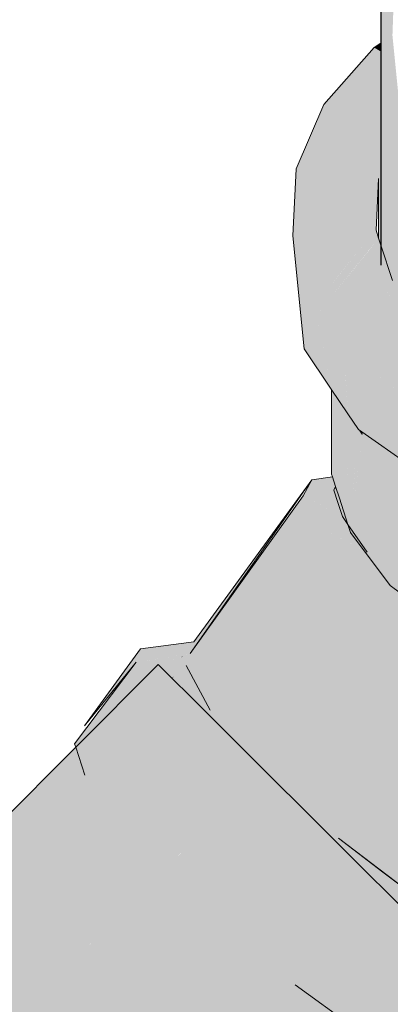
# Model space of a CAD drawing. Header units: millimetres. Extents: x 321 to 585, y -277 to 9.
# Tile 235 of 256: x 475.634 to 475.741, y -194.192 to -193.909. Entities that reach past the tile are written whole.
import ezdxf

# ---------------------------------------------------------------- set-up
doc = ezdxf.new("R2010")
doc.units = ezdxf.units.MM
doc.header["$MEASUREMENT"] = 0
doc.layers.add('TQ-Condutos', color=3, linetype='Continuous', lineweight=25)
doc.layers.add('TQ-Conexões', color=9, linetype='Continuous', lineweight=18)

msp = doc.modelspace()

# ---------------------------------------------------------------- hatches: boundary and pattern name
at = {"layer": 'TQ-Condutos', "linetype": 'Continuous'}
for points in [[(475.73808, -193.97976), (475.73894, -193.98091), (475.74065, -193.9832), (475.74137, -193.98416), (475.7487, -193.99395), (475.73908, -193.97707), (475.7487, -193.99395), (475.74953, -193.99507), (475.74139, -193.91386), (475.74136, -193.9114), (475.73955, -193.74706), (475.73821, -193.7462), (475.73955, -193.74706), (475.74139, -193.91386), (475.74724, -193.75398), (475.7471, -193.75188), (475.74514, -193.75063), (475.73949, -193.74163), (475.73808, -193.73938), (475.73808, -193.74612), (475.73808, -193.91512), (475.73808, -193.91604), (475.73808, -193.97399)], [(475.4091, -194.36019), (475.40922, -194.36031), (475.41036, -194.36144), (475.65109, -194.11972), (475.41037, -194.36145), (475.41141, -194.36248), (475.65114, -194.11988), (475.41141, -194.36248), (475.65592, -194.13442), (475.68618, -194.10619), (475.67545, -194.09549), (475.67418, -194.09422), (475.65051, -194.11797)], [(475.42111, -194.37215), (475.68618, -194.10619), (475.41141, -194.36248), (475.39344, -194.39991)], [(475.4211, -194.37215), (475.42159, -194.37264), (475.42287, -194.37391), (475.70035, -194.12815), (475.70452, -194.12445), (475.69119, -194.11118), (475.68618, -194.10619)], [(475.70452, -194.12445), (475.42287, -194.37391), (475.43943, -194.39043)], [(475.43943, -194.39042), (475.44163, -194.3926), (475.43397, -194.44145), (475.46222, -194.41311), (475.72729, -194.14715), (475.71846, -194.13835), (475.70452, -194.12445), (475.70268, -194.1263)], [(475.74773, -194.20981), (475.77029, -194.19002), (475.75056, -194.17033), (475.72729, -194.14715), (475.69891, -194.17562), (475.46221, -194.41312), (475.46445, -194.41535), (475.72359, -194.19343), (475.48526, -194.43609), (475.48547, -194.4363), (475.72589, -194.19508), (475.72539, -194.19558), (475.73549, -194.20201), (475.72539, -194.19558), (475.48547, -194.4363), (475.48633, -194.43717), (475.48737, -194.4382), (475.74709, -194.21038)]]:
    msp.add_hatch(color=73, dxfattribs=at).paths.add_polyline_path(points)
at = {"layer": 'TQ-Conexões', "linetype": 'Continuous'}
for points in [[(475.90105, -193.9215), (475.89633, -193.91791), (475.89633, -193.92137), (475.89633, -193.92389), (475.89633, -193.93419), (475.89633, -193.93467), (475.89633, -193.94302), (475.89633, -193.94316), (475.9124, -193.9389), (475.91258, -193.93827), (475.9124, -193.9389), (475.89676, -193.94304), (475.89633, -193.94316), (475.89633, -193.94675), (475.89657, -193.94686), (475.90842, -193.95217), (475.91229, -193.93925), (475.90842, -193.95217), (475.89633, -193.94675), (475.89633, -193.95873), (475.89633, -193.9589), (475.89597, -193.95893), (475.89522, -193.97373), (475.89633, -193.97299), (475.89633, -193.97222), (475.89633, -193.97299), (475.90661, -193.9582), (475.89633, -193.97299), (475.89522, -193.97373), (475.8891, -193.98791), (475.89633, -193.97386), (475.90364, -193.96812), (475.89633, -193.97386), (475.8891, -193.98791), (475.89633, -193.99025), (475.89633, -193.98516), (475.89633, -193.98023), (475.89633, -193.98516), (475.90172, -193.97451), (475.89633, -193.98516), (475.89633, -193.99025), (475.89882, -193.98421), (475.89633, -193.99025), (475.89695, -193.99045), (475.89682, -193.99041), (475.89633, -193.99055), (475.89633, -193.99067), (475.89633, -193.99165), (475.89633, -193.99067), (475.89633, -193.99055), (475.89682, -193.99041), (475.89633, -193.99025), (475.89442, -193.98963), (475.8891, -193.98791), (475.89038, -193.9923), (475.8891, -193.98791), (475.88768, -193.98951), (475.88997, -193.99257), (475.88814, -193.99013), (475.88594, -193.99524), (475.89078, -193.99364), (475.88594, -193.99524), (475.88538, -193.99653), (475.88814, -193.99013), (475.88768, -193.98951), (475.87802, -194.00047), (475.88412, -193.99945), (475.8939, -193.99782), (475.89633, -193.99198), (475.8939, -193.99782), (475.87802, -194.00047), (475.86273, -194.01057), (475.84428, -194.01752), (475.82393, -194.02084), (475.80306, -194.02031), (475.78309, -194.01596), (475.76539, -194.00811), (475.75116, -193.99725), (475.74137, -193.98416), (475.73808, -194.00091), (475.73808, -194.00274), (475.73808, -194.00386), (475.73808, -194.00274), (475.73808, -194.00091), (475.73757, -194.0035), (475.73786, -194.00397), (475.73808, -194.00432), (475.73786, -194.00397), (475.73743, -194.01157), (475.73808, -194.0109), (475.74057, -194.00829), (475.73808, -194.0109), (475.73743, -194.01157), (475.73808, -194.01206), (475.74739, -194.01916), (475.73743, -194.01157), (475.73786, -194.00397), (475.73757, -194.0035), (475.73743, -194.00418), (475.73753, -194.00345), (475.73743, -194.00329), (475.73753, -194.00345), (475.73743, -194.00418), (475.73757, -194.0035), (475.73808, -194.00091), (475.73808, -193.99965), (475.73808, -193.99942), (475.73808, -193.99965), (475.73808, -194.00091), (475.74041, -193.98904), (475.74137, -193.98416), (475.73957, -193.9884), (475.73808, -193.9919), (475.73743, -193.99342), (475.73493, -193.99931), (475.73743, -193.99342), (475.73808, -193.9919), (475.74137, -193.98416), (475.73808, -193.98503), (475.74137, -193.98416), (475.73808, -193.97399), (475.73743, -193.972), (475.73743, -193.9852), (475.73083, -193.99276), (475.73406, -193.99791), (475.73083, -193.99276), (475.73743, -193.9852), (475.7277, -193.98778), (475.73003, -193.99149), (475.7277, -193.98778), (475.72409, -193.98874), (475.72503, -193.99574), (475.72409, -193.98874), (475.72645, -193.98578), (475.73475, -193.97531), (475.73652, -193.97313), (475.73743, -193.972), (475.73653, -193.97288), (475.73468, -193.97521), (475.72637, -193.98566), (475.72406, -193.98852), (475.72636, -193.98564), (475.72631, -193.98557), (475.72636, -193.98564), (475.73468, -193.97521), (475.73653, -193.97288), (475.73445, -193.97491), (475.72526, -193.98389), (475.73445, -193.97491), (475.73743, -193.972), (475.73669, -193.96971), (475.73347, -193.97361), (475.73669, -193.96971), (475.73339, -193.97349), (475.72514, -193.9837), (475.72382, -193.9853), (475.72513, -193.98368), (475.73339, -193.97349), (475.72487, -193.98326), (475.72382, -193.98447), (475.72356, -193.98476), (475.72365, -193.98546), (475.72382, -193.98672), (475.72365, -193.98546), (475.72356, -193.98476), (475.71889, -193.99012), (475.72385, -193.99675), (475.72383, -193.98881), (475.72385, -193.99675), (475.72546, -193.99891), (475.73161, -194.00713), (475.72546, -193.99891), (475.71889, -193.99012), (475.72097, -194.00067), (475.72474, -194.00629), (475.72688, -194.00949), (475.72474, -194.00629), (475.72097, -194.00067), (475.72385, -194.01529), (475.72862, -194.0224), (475.7279, -194.01103), (475.72719, -194.01178), (475.72791, -194.01102), (475.72862, -194.0224), (475.73018, -194.01441), (475.72862, -194.0224), (475.73161, -194.02686), (475.73161, -194.01654), (475.73161, -194.02376), (475.73161, -194.02686), (475.73328, -194.02493), (475.73161, -194.02686), (475.73743, -194.03092), (475.73661, -194.02725), (475.73551, -194.02235), (475.73661, -194.02725), (475.73743, -194.03092), (475.73743, -194.02783), (475.73743, -194.03092), (475.74448, -194.03584), (475.74433, -194.03551), (475.74066, -194.03008), (475.74433, -194.03551), (475.74072, -194.03013), (475.73743, -194.02522), (475.74072, -194.03013), (475.74433, -194.03551), (475.74247, -194.03135), (475.73743, -194.02012), (475.74247, -194.03135), (475.74448, -194.03584), (475.74784, -194.03818), (475.74542, -194.03341), (475.74861, -194.0211), (475.74542, -194.03341), (475.74784, -194.03818), (475.75735, -194.04484), (475.74821, -194.03536), (475.74957, -194.02263), (475.74821, -194.03536), (475.75735, -194.04484), (475.75935, -194.04315), (475.75614, -194.04091), (475.74986, -194.02309), (475.75011, -194.02123), (475.74986, -194.02309), (475.75614, -194.04091), (475.75147, -194.02565), (475.75155, -194.02584), (475.75161, -194.02588), (475.75224, -194.02628), (475.75331, -194.02696), (475.75224, -194.02628), (475.75161, -194.02588), (475.75155, -194.02584), (475.75301, -194.02812), (475.75155, -194.02584), (475.75147, -194.02565), (475.75152, -194.02582), (475.75614, -194.04091), (475.75935, -194.04315), (475.76137, -194.04143), (475.76763, -194.03612), (475.75935, -194.04315), (475.75796, -194.04433), (475.75737, -194.04483), (475.76558, -194.04751), (475.76548, -194.04746), (475.76556, -194.04749), (475.7637, -194.04619), (475.76559, -194.0475), (475.76587, -194.04689), (475.76558, -194.04751), (475.77378, -194.05016), (475.79021, -194.05549), (475.77376, -194.04945), (475.77017, -194.03774), (475.77376, -194.04945), (475.77342, -194.03982), (475.77312, -194.03147), (475.77342, -194.03982), (475.77346, -194.04102), (475.77376, -194.04945), (475.78977, -194.05533), (475.7902, -194.05546), (475.78955, -194.05456), (475.77516, -194.04141), (475.77633, -194.04168), (475.77516, -194.04141), (475.78377, -194.04644), (475.78119, -194.0428), (475.78377, -194.04644), (475.78467, -194.04701), (475.78162, -194.0429), (475.7844, -194.04354), (475.78162, -194.0429), (475.78467, -194.04701), (475.78377, -194.04644), (475.77516, -194.04141), (475.78955, -194.05456), (475.79022, -194.05547), (475.79051, -194.05487), (475.79203, -194.05172), (475.79482, -194.04594), (475.79051, -194.05487), (475.79021, -194.05549), (475.79289, -194.05564), (475.79604, -194.04622), (475.79908, -194.03711), (475.79604, -194.04622), (475.79289, -194.05564), (475.80822, -194.0565), (475.80426, -194.04811), (475.80478, -194.0492), (475.80797, -194.04897), (475.81215, -194.04865), (475.80797, -194.04897), (475.80478, -194.0492), (475.80822, -194.0565), (475.81411, -194.05038), (475.81604, -194.04836), (475.80822, -194.0565), (475.82532, -194.05747), (475.82622, -194.05752), (475.82622, -194.05729), (475.82622, -194.05752), (475.84363, -194.0541), (475.84343, -194.05392), (475.82621, -194.04761), (475.84343, -194.05392), (475.83592, -194.04689), (475.83736, -194.04802), (475.83611, -194.04687), (475.82621, -194.03779), (475.83611, -194.04687), (475.83736, -194.04802), (475.84105, -194.0465), (475.83736, -194.04802), (475.83592, -194.04689), (475.8372, -194.04808), (475.84373, -194.05386), (475.84716, -194.04605), (475.84825, -194.04355), (475.84373, -194.05386), (475.8372, -194.04808), (475.84343, -194.05392), (475.84363, -194.0541), (475.8555, -194.05177), (475.84612, -194.05339), (475.8555, -194.05177), (475.86103, -194.05068), (475.85622, -194.05141), (475.86103, -194.05068), (475.86094, -194.05048), (475.86037, -194.04931), (475.84953, -194.04303), (475.86037, -194.04931), (475.85602, -194.04037), (475.85267, -194.03348), (475.85602, -194.04037), (475.85699, -194.03997), (475.85602, -194.04037), (475.8586, -194.04569), (475.85993, -194.04439), (475.86986, -194.03469), (475.85993, -194.04439), (475.8586, -194.04569), (475.86037, -194.04931), (475.86105, -194.05066), (475.86249, -194.04823), (475.87078, -194.03431), (475.87153, -194.03306), (475.86249, -194.04823), (475.86103, -194.05068), (475.87575, -194.04324), (475.87583, -194.04149), (475.87575, -194.04324), (475.8792, -194.0415), (475.89046, -194.03582), (475.88247, -194.03813), (475.88042, -194.03917), (475.87647, -194.02823), (475.88042, -194.03917), (475.88247, -194.03813), (475.89037, -194.03585), (475.89044, -194.03581), (475.88915, -194.03475), (475.88726, -194.03319), (475.87739, -194.02733), (475.87665, -194.02445), (475.87739, -194.02733), (475.88726, -194.03319), (475.87865, -194.0261), (475.88726, -194.03319), (475.89046, -194.03582), (475.89242, -194.02787), (475.87967, -194.02511), (475.89242, -194.02787), (475.89652, -194.01131), (475.88806, -194.01691), (475.88925, -194.01612), (475.88941, -194.01559), (475.88925, -194.01612), (475.89633, -194.01144), (475.89652, -194.01131), (475.89633, -194.0113), (475.89385, -194.01125), (475.89073, -194.01118), (475.89385, -194.01125), (475.89391, -194.01119), (475.89385, -194.01125), (475.89633, -194.0113), (475.89633, -194.0112), (475.89481, -194.01031), (475.89156, -194.00841), (475.89481, -194.01031), (475.89524, -194.00989), (475.89481, -194.01031), (475.89633, -194.0112), (475.89633, -194.01033), (475.89609, -194.00907), (475.89633, -194.01033), (475.89633, -194.00883), (475.89423, -193.99951), (475.89633, -194.00883), (475.89633, -194.01033), (475.89633, -194.0112), (475.89633, -194.0113), (475.89652, -194.01131), (475.89675, -194.00842), (475.89633, -194.0016), (475.89633, -194.00107), (475.8945, -193.99862), (475.89478, -193.99767), (475.8945, -193.99862), (475.89633, -194.00107), (475.89633, -193.99794), (475.89633, -193.99742), (475.89633, -193.9925), (475.89633, -193.99742), (475.89633, -193.99794), (475.89633, -194.00107), (475.89633, -194.0016), (475.89675, -194.00842), (475.89652, -194.01131), (475.89242, -194.02787), (475.89046, -194.03582), (475.9007, -194.02525), (475.89935, -194.02074), (475.9006, -194.01945), (475.90066, -194.01939), (475.90066, -194.01954), (475.90075, -194.0193), (475.90103, -194.01851), (475.90057, -194.00673), (475.89706, -194.00811), (475.8979, -194.00316), (475.89706, -194.00811), (475.89969, -194.00555), (475.89706, -194.00811), (475.90057, -194.00673), (475.90027, -194.00497), (475.90057, -194.00673), (475.90104, -194.01852), (475.90156, -194.00806), (475.90344, -194.01192), (475.90363, -194.01142), (475.90344, -194.01192), (475.90448, -194.01406), (475.90344, -194.01192), (475.90104, -194.01852), (475.90075, -194.01929), (475.90101, -194.01903), (475.90376, -194.01619), (475.90482, -194.0151), (475.90376, -194.01619), (475.90101, -194.01903), (475.90075, -194.01929), (475.9007, -194.02525), (475.90625, -194.01953), (475.90533, -194.01457), (475.90625, -194.01953), (475.90841, -194.01721), (475.90704, -194.01538), (475.90596, -194.01393), (475.90497, -194.01261), (475.90377, -194.01101), (475.90328, -194.01035), (475.90377, -194.01101), (475.90497, -194.01261), (475.90596, -194.01393), (475.90704, -194.01538), (475.9074, -194.01244), (475.90704, -194.01538), (475.90841, -194.01721), (475.90765, -194.01218), (475.90875, -194.00144), (475.90765, -194.01218), (475.90841, -194.01721), (475.90854, -194.01127), (475.90863, -194.00707), (475.90854, -194.01127), (475.90841, -194.01721), (475.90845, -194.01725), (475.90916, -194.01063), (475.90845, -194.01726), (475.91094, -194.01471), (475.9092, -194.01059), (475.91094, -194.01471), (475.91093, -194.0088), (475.91093, -193.99498), (475.91041, -193.99507), (475.90954, -193.99521), (475.90914, -193.99631), (475.90954, -193.99521), (475.90887, -193.99532), (475.90885, -193.9966), (475.90884, -193.99715), (475.90883, -193.99736), (475.90872, -193.99749), (475.90479, -194.00822), (475.90398, -194.01045), (475.90871, -193.9975), (475.90883, -193.99736), (475.90884, -193.99715), (475.90885, -193.9966), (475.90887, -193.99532), (475.90599, -193.99939), (475.90887, -193.99532), (475.89895, -193.99698), (475.90123, -194.00404), (475.90169, -194.00545), (475.90123, -194.00404), (475.89895, -193.99698), (475.91041, -193.99507), (475.91093, -193.99498), (475.91061, -193.99488), (475.89689, -193.99063), (475.91061, -193.99488), (475.91124, -193.99426), (475.91889, -193.97656), (475.91986, -193.95731), (475.91377, -193.93854), (475.91287, -193.93732)], [(475.73614, -193.91732), (475.72173, -193.93365), (475.73743, -193.93875), (475.73808, -193.93896), (475.73808, -193.92346), (475.73743, -193.92142), (475.73808, -193.92346), (475.73808, -193.92168), (475.73808, -193.91846), (475.73743, -193.91809)], [(475.73614, -193.91732), (475.73808, -193.91846), (475.73808, -193.91604)], [(475.73808, -193.97399), (475.73808, -193.96043), (475.73808, -193.95341), (475.73808, -193.93896), (475.72173, -193.93365), (475.71377, -193.95207), (475.7128, -193.97133), (475.71609, -194.00371), (475.72385, -194.01529), (475.71889, -193.99012), (475.73669, -193.96971), (475.73743, -193.9549), (475.73743, -193.972)], [(475.73676, -193.97799), (475.7359, -193.98561), (475.73743, -193.9852), (475.73743, -193.9789), (475.73743, -193.972), (475.73652, -193.97315), (475.73477, -193.97534), (475.73631, -193.97739), (475.73477, -193.97534), (475.72645, -193.98578), (475.72409, -193.98874), (475.7277, -193.98778), (475.7359, -193.98561)], [(475.72688, -194.03973), (475.72849, -194.03978), (475.72834, -194.03688), (475.72748, -194.0207), (475.72601, -194.0185), (475.72389, -194.01535), (475.72395, -194.03963), (475.72421, -194.04042), (475.72672, -194.04005), (475.72849, -194.03978)], [(475.72421, -194.04042), (475.7251, -194.0432), (475.72619, -194.04655), (475.72863, -194.05408), (475.72938, -194.05639), (475.72931, -194.05505), (475.72938, -194.05639), (475.72945, -194.05526), (475.73064, -194.03747), (475.73092, -194.03335), (475.73032, -194.03503), (475.73092, -194.03335), (475.72945, -194.05526), (475.72938, -194.05639), (475.7295, -194.05534), (475.7327, -194.02838), (475.73104, -194.03162), (475.72971, -194.02553), (475.72922, -194.02329), (475.72958, -194.02544), (475.72922, -194.02329), (475.72748, -194.0207), (475.72766, -194.0241), (475.72863, -194.02478), (475.72766, -194.0241), (475.72834, -194.03688), (475.73073, -194.03222), (475.7301, -194.03344), (475.73022, -194.03431), (475.7301, -194.03344), (475.72834, -194.03688), (475.72851, -194.04008), (475.72849, -194.03978), (475.72662, -194.04023), (475.72849, -194.03978), (475.72672, -194.04005)], [(475.73104, -194.03162), (475.73137, -194.02669), (475.73104, -194.03162), (475.73267, -194.02844), (475.73161, -194.02686), (475.73138, -194.02651), (475.72957, -194.02382), (475.72992, -194.02568), (475.72957, -194.02382), (475.72922, -194.02329), (475.72971, -194.02553)], [(475.73285, -194.02772), (475.72938, -194.05639), (475.74074, -194.07156), (475.73507, -194.02927), (475.73376, -194.02836)], [(475.72951, -194.05534), (475.73275, -194.02855), (475.7327, -194.02838), (475.73269, -194.02846)], [(475.73267, -194.02844), (475.7327, -194.02838), (475.73262, -194.02756), (475.73161, -194.02686)], [(475.7328, -194.02808), (475.73277, -194.02767), (475.73265, -194.02758), (475.7327, -194.02838), (475.73279, -194.0282)], [(475.73275, -194.02855), (475.73279, -194.0282), (475.7327, -194.02838)], [(475.7328, -194.02808), (475.73285, -194.02772), (475.73277, -194.02767)], [(475.74074, -194.07156), (475.75137, -194.04065), (475.74074, -194.03323), (475.73507, -194.02927)], [(475.6679, -194.09363), (475.68333, -194.09115), (475.7183, -194.04131), (475.68443, -194.08772), (475.66913, -194.08979), (475.65301, -194.11189)], [(475.72421, -194.04042), (475.7183, -194.04131), (475.71579, -194.04586), (475.72456, -194.04426), (475.72512, -194.04325)], [(475.74074, -194.07156), (475.75027, -194.07883), (475.75724, -194.08414), (475.75341, -194.04903), (475.75181, -194.04666), (475.75341, -194.04903), (475.75259, -194.04151), (475.75208, -194.04115), (475.75136, -194.04065), (475.75015, -194.04418), (475.74113, -194.0704)], [(475.71579, -194.04586), (475.72406, -194.0475), (475.72301, -194.04729), (475.71579, -194.04586), (475.72205, -194.04915), (475.72475, -194.05058), (475.72458, -194.04824), (475.72475, -194.05058), (475.72524, -194.0492), (475.72573, -194.04783), (475.72475, -194.05058), (475.72703, -194.05178), (475.72727, -194.04989), (475.72619, -194.04655), (475.72522, -194.04356), (475.72456, -194.04426), (475.72213, -194.0447)], [(475.72456, -194.04426), (475.72521, -194.04352), (475.7251, -194.0432)], [(475.72863, -194.05408), (475.73416, -194.06205), (475.73014, -194.04371)], [(475.67897, -194.0952), (475.68223, -194.09459), (475.68914, -194.10738), (475.6886, -194.1086), (475.70204, -194.12198), (475.70441, -194.12434), (475.72608, -194.06492), (475.73373, -194.0622), (475.73327, -194.06159), (475.71844, -194.05391), (475.72703, -194.05178), (475.71579, -194.04586), (475.68333, -194.09115)], [(475.72703, -194.05178), (475.7261, -194.05201), (475.71844, -194.05391), (475.72764, -194.05406), (475.71844, -194.05391), (475.73062, -194.06021), (475.73327, -194.06159), (475.72938, -194.05639), (475.72863, -194.05408), (475.7275, -194.05058), (475.72728, -194.04992)], [(475.86611, -194.14039), (475.86376, -194.14463), (475.8662, -194.14099), (475.86614, -194.14057), (475.8662, -194.14099), (475.87876, -194.12231), (475.89251, -194.09275), (475.89873, -194.07053), (475.8999, -194.06167), (475.89629, -194.06576), (475.89409, -194.06826), (475.89004, -194.08807), (475.88451, -194.1052), (475.87686, -194.12225), (475.8653, -194.1355), (475.85675, -194.14531), (475.87686, -194.12225), (475.88451, -194.1052), (475.89004, -194.08807), (475.88374, -194.07803), (475.88242, -194.07891), (475.87684, -194.09481), (475.87491, -194.1108), (475.86346, -194.12953), (475.87491, -194.1108), (475.87684, -194.09481), (475.86697, -194.08821), (475.86632, -194.08846), (475.85901, -194.10551), (475.85232, -194.12373), (475.84555, -194.14238), (475.85232, -194.12373), (475.85901, -194.10551), (475.84658, -194.09545), (475.82455, -194.09904), (475.83806, -194.11488), (475.82455, -194.09904), (475.82526, -194.09893), (475.82315, -194.09888), (475.80129, -194.09833), (475.78036, -194.09377), (475.78563, -194.09794), (475.80197, -194.09848), (475.78563, -194.09794), (475.79304, -194.10379), (475.81573, -194.11113), (475.79304, -194.10379), (475.78036, -194.09377), (475.77725, -194.10182), (475.79558, -194.11504), (475.81389, -194.1267), (475.83093, -194.13604), (475.81389, -194.1267), (475.79558, -194.11504), (475.77725, -194.10182), (475.76016, -194.08795), (475.75252, -194.08054), (475.75027, -194.07883), (475.74601, -194.07559), (475.74486, -194.07471), (475.75394, -194.0927), (475.74486, -194.07471), (475.74264, -194.07302), (475.73819, -194.07816), (475.74264, -194.07302), (475.72608, -194.06492), (475.70432, -194.12457), (475.72594, -194.14406), (475.77227, -194.10756), (475.72594, -194.14406), (475.75141, -194.16354), (475.79191, -194.12172), (475.75141, -194.16354), (475.74842, -194.1682), (475.74422, -194.17477), (475.75373, -194.1735), (475.74422, -194.17477), (475.74842, -194.16821), (475.75141, -194.16354), (475.73868, -194.15379), (475.73649, -194.15631), (475.74385, -194.16365), (475.72994, -194.16387), (475.71348, -194.18613), (475.73549, -194.20201), (475.75892, -194.18436), (475.7607, -194.18045), (475.76453, -194.17207), (475.81154, -194.13422), (475.76453, -194.17207), (475.7607, -194.18045), (475.75892, -194.18436), (475.76367, -194.18341), (475.77765, -194.18063), (475.76366, -194.18341), (475.77376, -194.19347), (475.76366, -194.18341), (475.75892, -194.18436), (475.73549, -194.20201), (475.75748, -194.21602), (475.77021, -194.22299), (475.77796, -194.22723), (475.79392, -194.21357), (475.80034, -194.20809), (475.78898, -194.20865), (475.78427, -194.20888), (475.78898, -194.20865), (475.78674, -194.20641), (475.78554, -194.20521), (475.78324, -194.20292), (475.78554, -194.20521), (475.78674, -194.20641), (475.78898, -194.20865), (475.80034, -194.20809), (475.79034, -194.20279), (475.78698, -194.20102), (475.77491, -194.19461), (475.77362, -194.19393), (475.77403, -194.19375), (475.77362, -194.19393), (475.77489, -194.1946), (475.78957, -194.18695), (475.8298, -194.14422), (475.78957, -194.18695), (475.77489, -194.1946), (475.78698, -194.20102), (475.80149, -194.19328), (475.84547, -194.15102), (475.80149, -194.19328), (475.78698, -194.20102), (475.80034, -194.20809), (475.81078, -194.19662), (475.80034, -194.20809), (475.77796, -194.22723), (475.79552, -194.23484), (475.81074, -194.21184), (475.79552, -194.23484), (475.80897, -194.23838), (475.82114, -194.21557), (475.82006, -194.19996), (475.85747, -194.15418), (475.82006, -194.19996), (475.82101, -194.21371), (475.82114, -194.21557), (475.82209, -194.21224), (475.82114, -194.21557), (475.80897, -194.23838), (475.81739, -194.23756), (475.82733, -194.21551), (475.82632, -194.20644), (475.82559, -194.1999), (475.86499, -194.15344)], [(475.73373, -194.0622), (475.73013, -194.06348), (475.74074, -194.07156)], [(475.73013, -194.06348), (475.72608, -194.06492), (475.74135, -194.07239), (475.74074, -194.07156)], [(475.74135, -194.07239), (475.74083, -194.07163), (475.74074, -194.07156)], [(475.67607, -194.09232), (475.6728, -194.09285), (475.6679, -194.09363), (475.65018, -194.11697), (475.65051, -194.11797), (475.65316, -194.12602), (475.66281, -194.10563), (475.65316, -194.12602), (475.67053, -194.10465), (475.67676, -194.09679), (475.67811, -194.09813), (475.67869, -194.09764), (475.68032, -194.09536), (475.67869, -194.09764), (475.68223, -194.09459), (475.68066, -194.09488), (475.67576, -194.09579), (475.67897, -194.0952), (475.68136, -194.09298), (475.68103, -194.09238), (475.68136, -194.09298), (475.68333, -194.09115), (475.68174, -194.09141), (475.68138, -194.09189), (475.68094, -194.0922), (475.6809, -194.09213), (475.68087, -194.09209), (475.67448, -194.09452), (475.68138, -194.09189), (475.68174, -194.09141), (475.67445, -194.09449), (475.67352, -194.09488), (475.66666, -194.09748), (475.6719, -194.09651), (475.67497, -194.09501), (475.6719, -194.09651), (475.66816, -194.10026), (475.6719, -194.09651), (475.66666, -194.09748), (475.67352, -194.09488), (475.67445, -194.09449), (475.68174, -194.09141), (475.67435, -194.09439), (475.67379, -194.09461), (475.67435, -194.09439), (475.67418, -194.09422), (475.67435, -194.09439), (475.68174, -194.09141), (475.67607, -194.09232), (475.67362, -194.09366)], [(475.68138, -194.09189), (475.68088, -194.09209), (475.6809, -194.09213)], [(475.68138, -194.09189), (475.6809, -194.09213), (475.68094, -194.0922)], [(475.67867, -194.0987), (475.68188, -194.1019), (475.68328, -194.10329), (475.68779, -194.10779), (475.6886, -194.1086), (475.68914, -194.10738), (475.68569, -194.10098), (475.68223, -194.09459), (475.67869, -194.09764), (475.67824, -194.09827)], [(475.67869, -194.09764), (475.67811, -194.09814), (475.67824, -194.09827)], [(475.70763, -194.12755), (475.70704, -194.12963), (475.72403, -194.14389), (475.71851, -194.13839)], [(475.72594, -194.14406), (475.70763, -194.12755), (475.72403, -194.14389)], [(475.72594, -194.14406), (475.72402, -194.14389), (475.725, -194.14487), (475.72729, -194.14715), (475.73376, -194.1536)], [(475.73377, -194.15361), (475.73649, -194.15632), (475.73868, -194.15379), (475.72594, -194.14406)]]:
    msp.add_hatch(color=93, dxfattribs=at).paths.add_polyline_path(points)

# ---------------------------------------------------------------- linework, layer by layer
at = {"layer": 'TQ-Condutos'}
for p, q in [((475.73808, -193.74612), (475.73808, -193.91512)), ((475.73808, -193.91512), (475.73808, -193.91604)), ((475.73808, -193.91604), (475.73808, -193.97399)), ((475.73808, -193.97399), (475.73808, -193.97976)), ((475.67418, -194.09422), (475.65051, -194.11797)), ((475.67545, -194.09549), (475.67418, -194.09422)), ((475.68618, -194.10619), (475.67545, -194.09549)), ((475.69119, -194.11118), (475.68618, -194.10619)), ((475.70452, -194.12445), (475.69119, -194.11118)), ((475.65051, -194.11797), (475.4091, -194.36019)), ((475.71846, -194.13835), (475.70452, -194.12445)), ((475.72729, -194.14715), (475.71846, -194.13835)), ((475.75056, -194.17033), (475.72729, -194.14715))]:
    msp.add_line(p, q, dxfattribs=at)
at = {"layer": 'TQ-Conexões'}
for p, q in [((475.73614, -193.91732), (475.72173, -193.93365)), ((475.73808, -193.91604), (475.73614, -193.91732)), ((475.72173, -193.93365), (475.71377, -193.95207)), ((475.71377, -193.95207), (475.7128, -193.97133)), ((475.73669, -193.96971), (475.73743, -193.9549)), ((475.73743, -193.9549), (475.73743, -193.972)), ((475.7128, -193.97133), (475.71609, -194.00371)), ((475.73743, -193.972), (475.73669, -193.96971)), ((475.73808, -193.97399), (475.73743, -193.972)), ((475.74137, -193.98416), (475.73808, -193.97399)), ((475.71609, -194.00371), (475.72385, -194.01529)), ((475.72385, -194.01529), (475.72862, -194.0224)), ((475.72389, -194.01535), (475.72395, -194.03963)), ((475.72862, -194.0224), (475.73161, -194.02686)), ((475.73161, -194.02686), (475.73743, -194.03092)), ((475.73743, -194.03092), (475.74448, -194.03584)), ((475.72395, -194.03963), (475.72421, -194.04042)), ((475.68333, -194.09115), (475.7183, -194.04131)), ((475.7183, -194.04131), (475.68443, -194.08772)), ((475.7183, -194.04131), (475.71579, -194.04586)), ((475.72421, -194.04042), (475.7183, -194.04131)), ((475.72421, -194.04042), (475.7251, -194.0432)), ((475.7251, -194.0432), (475.72456, -194.04426)), ((475.72456, -194.04426), (475.72573, -194.04783)), ((475.7251, -194.0432), (475.72619, -194.04655)), ((475.71579, -194.04586), (475.68333, -194.09115)), ((475.72573, -194.04783), (475.72703, -194.05178)), ((475.72619, -194.04655), (475.72863, -194.05408)), ((475.72703, -194.05178), (475.72863, -194.05408)), ((475.72863, -194.05408), (475.72938, -194.05639)), ((475.72863, -194.05408), (475.73416, -194.06205)), ((475.72938, -194.05639), (475.74074, -194.07156)), ((475.74074, -194.07156), (475.75027, -194.07883)), ((475.68443, -194.08772), (475.66913, -194.08979)), ((475.66913, -194.08979), (475.65301, -194.11189)), ((475.6679, -194.09363), (475.65018, -194.11697)), ((475.65301, -194.11189), (475.6679, -194.09363)), ((475.68569, -194.10098), (475.68223, -194.09459)), ((475.68223, -194.09459), (475.68914, -194.10738)), ((475.68914, -194.10738), (475.68569, -194.10098)), ((475.65018, -194.11697), (475.65051, -194.11797)), ((475.65051, -194.11797), (475.65316, -194.12602)), ((475.73868, -194.15379), (475.72594, -194.14406)), ((475.72594, -194.14406), (475.75141, -194.16354)), ((475.75141, -194.16354), (475.73868, -194.15379)), ((475.71348, -194.18613), (475.73549, -194.20201))]:
    msp.add_line(p, q, dxfattribs=at)

doc.saveas('drawing.dxf')
